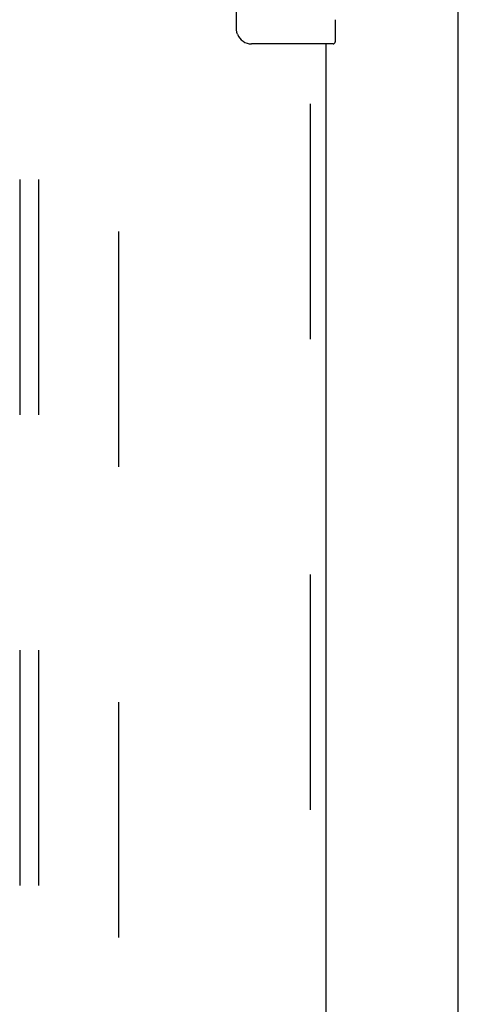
# Model space of a CAD drawing. Header units: inches. Extents: x 0 to 283, y 0 to 183.
# Tile 46 of 99: x 136.58 to 139.49, y 119.22 to 125.74. Entities that reach past the tile are written whole.
import ezdxf

# ---------------------------------------------------------------- set-up
doc = ezdxf.new("R2010")
doc.units = ezdxf.units.IN
doc.header["$LTSCALE"] = 15.583333
doc.header["$MEASUREMENT"] = 0
doc.linetypes.add('HIDDEN', pattern=[0.2, 0.1, -0.1])
doc.layers.get('0').update_dxf_attribs({"linetype": 'CONTINUOUS'})
for name, color, linetype in [('DEFAULT_2', 8, 'HIDDEN'), ('RIGHTHAND_DOOR_ASSEMBLY', 7, 'CONTINUOUS'), ('SUBPANEL', 7, 'CONTINUOUS')]:
    doc.layers.add(name, color=color, linetype=linetype)

msp = doc.modelspace()

# ---------------------------------------------------------------- linework, layer by layer
at = {"color": 7, "linetype": 'Continuous'}
msp.add_line((139.4878, 49.9537), (139.4878, 133.7037), dxfattribs=at)
at = {"layer": 'DEFAULT_2', "color": 8, "linetype": 'HIDDEN'}
msp.add_line((137.2378, 57.3287), (137.2378, 130.3286), dxfattribs=at)
at = {"layer": 'RIGHTHAND_DOOR_ASSEMBLY', "color": 7, "linetype": 'Continuous'}
for p, q in [((138.0179, 125.6787), (138.0179, 126.4787)), ((138.6728, 125.7393), (138.6728, 125.5937)), ((138.6578, 125.5787), (138.1178, 125.5787))]:
    msp.add_line(p, q, dxfattribs=at)
at = {"layer": 'RIGHTHAND_DOOR_ASSEMBLY', "color": 8, "linetype": 'HIDDEN'}
msp.add_line((138.5088, 104.9237), (138.5088, 125.7337), dxfattribs=at)
at = {"layer": 'RIGHTHAND_DOOR_ASSEMBLY', "color": 3, "linetype": 'Continuous'}
msp.add_line((138.6128, 105.0787), (138.6128, 125.5787), dxfattribs=at)
at = {"layer": 'RIGHTHAND_DOOR_ASSEMBLY', "color": 7, "linetype": 'Continuous'}
msp.add_lwpolyline([(138.0246, 125.6425), (138.0226, 125.6482), (138.0209, 125.6541), (138.0196, 125.6601), (138.0187, 125.6662), (138.0181, 125.6724), (138.0179, 125.6787)], dxfattribs=at)
for centre, radius, start, end in [((138.1178, 125.6787), 0.1, 201.19986, 270), ((138.6578, 125.5937), 0.015, 270, 360)]:
    msp.add_arc(centre, radius, start, end, dxfattribs=at)
at = {"layer": 'SUBPANEL', "color": 8, "linetype": 'HIDDEN'}
for p, q in [((136.5816, 127.7974), (136.5816, 59.8599)), ((136.7066, 127.7974), (136.7066, 59.8599))]:
    msp.add_line(p, q, dxfattribs=at)

doc.saveas('drawing.dxf')
